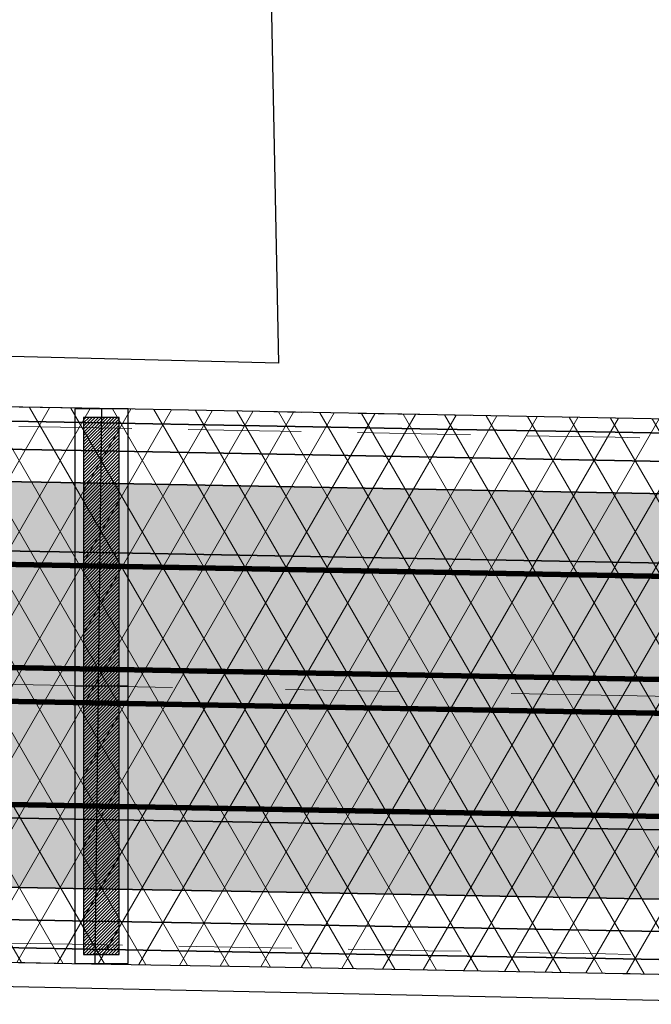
# Model space of a CAD drawing. Extents: x 100296 to 107772, y 404875 to 408930.
# Tile 25 of 97: x 101122 to 101140, y 407469 to 407496. Entities that reach past the tile are written whole.
import ezdxf

# ---------------------------------------------------------------- set-up
doc = ezdxf.new("R2010")
doc.units = 0
for name, pattern in [('CENTER2', [28.575000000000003, 19.05, -3.175, 3.175, -3.175]), ('HIDDEN2', [4.762499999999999, 3.175, -1.5875]), ('VW-3-3_STREEP', [6, 3, -3])]:
    doc.linetypes.add(name, pattern=pattern)
for name, color, linetype, lineweight in [('gr-nw-f2dl400_80', 1, 'f2dl40080', 35), ('n-co-bc-betonvorm-g', 2, 'Continuous', 35), ('n-co-bc-betonvorm-gn', 1, 'HIDDEN2', 18), ('n-we-am_as_weg_hoofdrijbaan_rechtstand-g', 1, 'CENTER2', 18), ('n-we-kw-kunstwerk-a', 253, 'Continuous', 18), ('n-we-vh-verharding_kantverharding-g', 3, 'Continuous', 35), ('n-we-vw-markering_langs_streep_33_015-g', 7, 'VW-3-3_STREEP', 35), ('n-we-vw-markering_langs_streep_doorgetrokken_015-g', 7, 'Continuous', 35)]:
    doc.layers.add(name, color=color, linetype=linetype, lineweight=lineweight)
for name, color, linetype in [('TDNA----_damwand', 254, 'Continuous'), ('TDNA----_main_road_asphalt', 251, 'Continuous'), ('TDNL----_damwand', 1, 'Continuous'), ('TDNL----_kunstwerk', 4, 'Continuous'), ('TDNL----_plangrens', 4, 'ENV-L14')]:
    doc.layers.add(name, color=color, linetype=linetype)
doc.linetypes.add('ENV-L14', pattern='A,12.5,-1.25,[144,env-shp.shx,S=0.125,R=0,X=0,Y=0.75],-1.25', length=15)
doc.linetypes.add('f2dl40080', pattern='A,2,-1,[168,RTW.shx,S=0.5,R=0,X=0,Y=0],-1', length=4)

msp = doc.modelspace()

# ---------------------------------------------------------------- hatches: boundary and pattern name
at = {"layer": 'n-we-kw-kunstwerk-a'}
h = msp.add_hatch(dxfattribs=at)
h.set_pattern_fill('ENV-A01', color=256)
h.set_pattern_definition([(59.99999999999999, (0, 0), (-0.8660254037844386, 0.5000000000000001), []), (120, (0, 0), (-0.8660254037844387, -0.4999999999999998), [])])
h.paths.add_polyline_path([(101040.5157212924, 407471.381035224), (101048.2398327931, 407471.239290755), (101053.238991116, 407471.1475516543), (101058.2381494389, 407471.0558125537), (101063.2373077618, 407470.9640734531), (101068.2364660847, 407470.8723343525), (101073.2356244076, 407470.7805952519), (101078.2347827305, 407470.6888561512), (101083.2339410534, 407470.5971170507), (101088.2330993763, 407470.50537795), (101093.2322576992, 407470.4136388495), (101098.2314160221, 407470.3218997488), (101103.230574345, 407470.2301606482), (101108.2297326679, 407470.1384215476), (101113.2288909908, 407470.046682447), (101118.2280493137, 407469.9549433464), (101123.2272076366, 407469.8632042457), (101128.2263659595, 407469.7714651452), (101133.2255242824, 407469.6797260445), (101138.2246826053, 407469.587986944), (101143.2238409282, 407469.4962478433), (101148.2229992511, 407469.4045087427), (101153.222157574, 407469.3127696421), (101156.1928551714, 407469.2582546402), (101156.4792646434, 407484.8656269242), (101153.5085670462, 407484.9201419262), (101148.5094087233, 407485.0118810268), (101143.5102504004, 407485.1036201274), (101138.5110920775, 407485.195359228), (101133.5119337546, 407485.2870983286), (101128.5127754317, 407485.3788374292), (101123.5136171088, 407485.4705765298), (101118.5144587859, 407485.5623156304), (101113.515300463, 407485.6540547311), (101108.5161421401, 407485.7457938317), (101103.5169838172, 407485.8375329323), (101098.5178254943, 407485.9292720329), (101093.5186671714, 407486.0210111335), (101088.5195088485, 407486.1127502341), (101083.5203505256, 407486.2044893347), (101078.5211922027, 407486.2962284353), (101073.5220338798, 407486.3879675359), (101068.5228755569, 407486.4797066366), (101063.523717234, 407486.5714457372), (101058.5245589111, 407486.6631848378), (101053.5254005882, 407486.7549239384), (101048.5262422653, 407486.846663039), (101043.5270839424, 407486.9384021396), (101040.8021307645, 407486.988407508)])
at = {"layer": 'TDNA----_damwand'}
h = msp.add_hatch(dxfattribs=at)
h.set_pattern_fill('ANSI31', color=256, scale=0.5)
h.set_pattern_definition([(45, (21.27938441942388, -43.89092707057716), (-0.04419417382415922, 0.04419417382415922), [])])
h.paths.add_polyline_path([(101123.5606105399, 407470.110538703), (101124.5606105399, 407470.110538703), (101124.5606105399, 407485.210538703), (101123.5606105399, 407485.210538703)])
at = {"layer": 'TDNA----_main_road_asphalt'}
msp.add_hatch(color=256, dxfattribs=at).paths.add_polyline_path([(101226.8835860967, 407479.5229617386), (101223.4224748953, 407479.586476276), (101218.4233165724, 407479.6782153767), (101213.4241582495, 407479.7699544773), (101208.4249999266, 407479.8616935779), (101203.4258416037, 407479.9534326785), (101198.4266832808, 407480.0451717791), (101193.4275249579, 407480.1369108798), (101188.428366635, 407480.2286499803), (101183.4292083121, 407480.320389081), (101178.4300499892, 407480.4121281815), (101173.4308916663, 407480.5038672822), (101168.4317333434, 407480.5956063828), (101163.4325750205, 407480.6873454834), (101158.4334166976, 407480.779084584), (101156.4049559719, 407480.8163086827), (101156.4407342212, 407482.7659804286), (101153.4700366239, 407482.8204954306), (101148.470878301, 407482.9122345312), (101143.4717199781, 407483.0039736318), (101138.4725616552, 407483.0957127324), (101133.4734033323, 407483.187451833), (101128.4742450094, 407483.2791909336), (101123.4750866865, 407483.3709300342), (101118.4759283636, 407483.4626691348), (101113.4767700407, 407483.5544082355), (101108.4776117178, 407483.6461473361), (101103.4784533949, 407483.7378864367), (101098.479295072, 407483.8296255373), (101093.4801367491, 407483.9213646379), (101088.4809784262, 407484.0131037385), (101083.4818201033, 407484.1048428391), (101078.4826617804, 407484.1965819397), (101073.4835034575, 407484.2883210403), (101068.4843451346, 407484.380060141), (101063.4851868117, 407484.4717992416), (101058.4860284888, 407484.5635383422), (101053.4868701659, 407484.6552774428), (101048.487711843, 407484.7470165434), (101043.4885535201, 407484.838755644), (101040.7636003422, 407484.8887610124), (101040.727822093, 407482.9390892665), (101038.453616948, 407482.9808229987), (101033.4544586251, 407483.0725620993), (101028.4553003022, 407483.1643011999), (101023.4561419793, 407483.2560403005), (101018.4569836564, 407483.3477794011), (101013.4578253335, 407483.4395185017), (101008.4586670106, 407483.5312576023), (101003.4595086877, 407483.622996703), (100998.4603503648, 407483.7147358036), (100993.4611920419, 407483.8064749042), (100988.462033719, 407483.8982140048), (100983.4628753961, 407483.9899531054), (100978.4637170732, 407484.081692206), (100973.4645587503, 407484.1734313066), (100968.4654004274, 407484.2651704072), (100963.4662421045, 407484.3569095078), (100958.4670837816, 407484.4486486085), (100953.4679254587, 407484.5403877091), (100948.4687671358, 407484.6321268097), (100943.4696088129, 407484.7238659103), (100938.47045049, 407484.8156050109), (100933.4712921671, 407484.9073441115), (100928.4721338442, 407484.9990832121), (100923.4729755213, 407485.0908223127), (100918.4738171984, 407485.1825614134), (100913.4746588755, 407485.274300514), (100908.4755005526, 407485.3660396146), (100903.4763422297, 407485.4577787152), (100898.4771839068, 407485.5495178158), (100893.4780255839, 407485.6412569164), (100888.478867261, 407485.732996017), (100883.4797089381, 407485.8247351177), (100878.4805506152, 407485.9164742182), (100873.4813922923, 407486.0082133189), (100868.4822339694, 407486.0999524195), (100863.4830756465, 407486.1916915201), (100858.4839173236, 407486.2834306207), (100853.4847590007, 407486.3751697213), (100848.4856006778, 407486.4669088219), (100843.4864423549, 407486.5586479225), (100838.487284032, 407486.6503870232), (100833.4881257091, 407486.7421261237), (100828.4889673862, 407486.8338652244), (100825.9268903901, 407486.8808816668), (100825.7481836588, 407479.3828983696), (100828.3513587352, 407479.3351277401), (100833.3505170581, 407479.2433886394), (100838.349675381, 407479.1516495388), (100843.3488337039, 407479.0599104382), (100848.3479920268, 407478.9681713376), (100853.3471503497, 407478.876432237), (100858.3463086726, 407478.7846931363), (100863.3454669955, 407478.6929540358), (100868.3446253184, 407478.6012149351), (100873.3437836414, 407478.5094758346), (100878.3429419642, 407478.4177367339), (100883.3421002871, 407478.3259976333), (100888.34125861, 407478.2342585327), (100893.3404169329, 407478.1425194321), (100898.3395752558, 407478.0507803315), (100903.3387335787, 407477.9590412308), (100908.3378919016, 407477.8673021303), (100913.3370502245, 407477.7755630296), (100918.3362085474, 407477.6838239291), (100923.3353668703, 407477.5920848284), (100928.3345251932, 407477.5003457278), (100933.3336835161, 407477.4086066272), (100938.332841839, 407477.3168675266), (100943.3320001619, 407477.225128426), (100948.3311584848, 407477.1333893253), (100953.3303168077, 407477.0416502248), (100958.3294751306, 407476.9499111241), (100963.3286334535, 407476.8581720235), (100968.3277917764, 407476.7664329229), (100973.3269500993, 407476.6746938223), (100978.3261084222, 407476.5829547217), (100983.3252667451, 407476.4912156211), (100988.324425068, 407476.3994765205), (100993.3235833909, 407476.3077374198), (100998.3227417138, 407476.2159983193), (101003.3219000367, 407476.1242592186), (101008.3210583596, 407476.032520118), (101013.3202166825, 407475.9407810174), (101018.3193750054, 407475.8490419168), (101023.3185333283, 407475.7573028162), (101028.3176916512, 407475.6655637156), (101033.3168499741, 407475.573824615), (101038.316008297, 407475.4820855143), (101040.590213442, 407475.4403517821), (101040.5544351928, 407473.4906800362), (101043.2793883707, 407473.4406746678), (101048.2785466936, 407473.3489355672), (101053.2777050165, 407473.2571964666), (101058.2768633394, 407473.165457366), (101063.2760216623, 407473.0737182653), (101068.2751799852, 407472.9819791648), (101073.2743383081, 407472.8902400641), (101078.273496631, 407472.7985009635), (101083.2726549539, 407472.7067618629), (101088.2718132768, 407472.6150227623), (101093.2709715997, 407472.5232836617), (101098.2701299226, 407472.4315445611), (101103.2692882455, 407472.3398054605), (101108.2684465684, 407472.2480663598), (101113.2676048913, 407472.1563272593), (101118.2667632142, 407472.0645881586), (101123.2659215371, 407471.972849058), (101128.26507986, 407471.8811099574), (101133.2642381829, 407471.7893708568), (101138.2633965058, 407471.6976317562), (101143.2625548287, 407471.6058926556), (101148.2617131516, 407471.514153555), (101153.2608714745, 407471.4224144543), (101156.2315690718, 407471.3678994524), (101156.267347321, 407473.3175711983), (101158.2958080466, 407473.2803470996), (101163.2949663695, 407473.1886079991), (101168.2941246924, 407473.0968688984), (101173.2932830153, 407473.0051297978), (101178.2924413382, 407472.9133906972), (101183.2915996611, 407472.8216515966), (101188.290757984, 407472.729912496), (101193.2899163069, 407472.6381733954), (101198.2890746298, 407472.5464342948), (101203.2882329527, 407472.4546951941), (101208.2873912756, 407472.3629560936), (101213.2865495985, 407472.2712169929), (101218.2857079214, 407472.1794778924), (101223.2848662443, 407472.0877387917), (101226.1148840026, 407472.0358053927)])

# ---------------------------------------------------------------- linework, layer by layer
at = {"layer": 'gr-nw-f2dl400_80', "ltscale": 0.5, "flags": 128}
for points in [[(101030.7819802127, 407485.9820860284), (101043.5052500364, 407485.7486024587), (101048.5044083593, 407485.6568633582), (101053.5035666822, 407485.5651242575), (101058.5027250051, 407485.4733851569), (101063.501883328, 407485.3816460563), (101068.5010416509, 407485.2899069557), (101073.5001999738, 407485.1981678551), (101078.4993582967, 407485.1064287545), (101083.4985166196, 407485.0146896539), (101088.4976749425, 407484.9229505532), (101093.4968332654, 407484.8312114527), (101098.4959915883, 407484.739472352), (101103.4951499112, 407484.6477332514), (101108.4943082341, 407484.5559941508), (101113.493466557, 407484.4642550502), (101118.4926248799, 407484.3725159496), (101123.4917832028, 407484.280776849), (101128.4909415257, 407484.1890377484), (101133.4900998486, 407484.0972986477), (101138.4892581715, 407484.0055595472), (101143.4884164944, 407483.9138204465), (101148.4875748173, 407483.8220813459), (101153.4867331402, 407483.7303422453), (101166.4557473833, 407483.4923490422)], [(101030.5394220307, 407472.7643114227), (101043.2626918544, 407472.530827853), (101048.2618501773, 407472.4390887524), (101053.2610085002, 407472.3473496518), (101058.2601668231, 407472.2556105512), (101063.259325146, 407472.1638714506), (101068.2584834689, 407472.07213235), (101073.2576417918, 407471.9803932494), (101078.2568001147, 407471.8886541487), (101083.2559584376, 407471.7969150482), (101088.2551167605, 407471.7051759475), (101093.2542750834, 407471.6134368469), (101098.2534334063, 407471.5216977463), (101103.2525917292, 407471.4299586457), (101108.2517500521, 407471.3382195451), (101113.250908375, 407471.2464804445), (101118.2500666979, 407471.1547413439), (101123.2492250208, 407471.0630022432), (101128.2483833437, 407470.9712631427), (101133.2475416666, 407470.879524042), (101138.2466999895, 407470.7877849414), (101143.2458583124, 407470.6960458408), (101148.2450166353, 407470.6043067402), (101153.2441749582, 407470.5125676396), (101166.2131892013, 407470.2745744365)]]:
    msp.add_lwpolyline(points, dxfattribs=at)
at = {"layer": 'n-co-bc-betonvorm-g', "flags": 128}
for points in [[(101083.5130113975, 407485.8045566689), (101088.5121697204, 407485.7128175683), (101093.5113280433, 407485.6210784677), (101098.5104863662, 407485.5293393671), (101103.5096446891, 407485.4376002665), (101108.508803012, 407485.3458611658), (101113.5079613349, 407485.2541220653), (101118.5071196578, 407485.1623829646), (101123.5062779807, 407485.070643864), (101128.5054363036, 407484.9789047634), (101133.5045946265, 407484.8871656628), (101138.5037529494, 407484.7954265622), (101143.5029112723, 407484.7036874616), (101148.5020695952, 407484.611948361), (101153.5012279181, 407484.5202092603), (101156.4719255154, 407484.4656942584)], [(101083.2414636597, 407471.0070480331), (101088.2406219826, 407470.9153089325), (101093.2397803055, 407470.8235698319), (101098.2389386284, 407470.7318307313), (101103.2380969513, 407470.6400916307), (101108.2372552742, 407470.5483525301), (101113.2364135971, 407470.4566134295), (101118.23557192, 407470.3648743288), (101123.2347302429, 407470.2731352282), (101128.2338885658, 407470.1813961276), (101133.2330468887, 407470.089657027), (101138.2322052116, 407469.9979179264), (101143.2313635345, 407469.9061788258), (101148.2305218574, 407469.8144397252), (101153.2296801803, 407469.7227006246), (101156.2003777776, 407469.6681856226)]]:
    msp.add_lwpolyline(points, dxfattribs=at)
at = {"layer": 'n-co-bc-betonvorm-gn', "flags": 128}
for points in [[(101040.8021307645, 407486.988407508), (101043.5270839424, 407486.9384021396), (101048.5262422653, 407486.846663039), (101053.5254005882, 407486.7549239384), (101058.5245589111, 407486.6631848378), (101063.523717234, 407486.5714457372), (101068.5228755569, 407486.4797066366), (101073.5220338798, 407486.3879675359), (101078.5211922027, 407486.2962284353), (101083.5203505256, 407486.2044893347), (101088.5195088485, 407486.1127502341), (101093.5186671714, 407486.0210111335), (101098.5178254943, 407485.9292720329), (101103.5169838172, 407485.8375329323), (101108.5161421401, 407485.7457938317), (101113.515300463, 407485.6540547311), (101118.5144587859, 407485.5623156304), (101123.5136171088, 407485.4705765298), (101128.5127754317, 407485.3788374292), (101133.5119337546, 407485.2870983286), (101138.5110920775, 407485.195359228), (101143.5102504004, 407485.1036201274), (101148.5094087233, 407485.0118810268), (101153.5085670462, 407484.9201419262), (101156.4792646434, 407484.8656269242)], [(101040.7922229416, 407486.4484984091), (101043.5171761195, 407486.3984930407), (101048.5163344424, 407486.3067539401), (101053.5154927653, 407486.2150148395), (101058.5146510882, 407486.1232757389), (101063.5138094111, 407486.0315366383), (101068.512967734, 407485.9397975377), (101073.5121260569, 407485.8480584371), (101078.5112843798, 407485.7563193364), (101083.5104427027, 407485.6645802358), (101088.5096010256, 407485.5728411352), (101093.5087593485, 407485.4811020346), (101098.5079176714, 407485.389362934), (101103.5070759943, 407485.2976238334), (101108.5062343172, 407485.2058847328), (101113.5053926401, 407485.1141456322), (101118.504550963, 407485.0224065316), (101123.5037092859, 407484.9306674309), (101128.5028676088, 407484.8389283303), (101133.5020259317, 407484.7471892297), (101138.5011842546, 407484.6554501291), (101143.5003425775, 407484.5637110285), (101148.4995009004, 407484.4719719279), (101153.4986592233, 407484.3802328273), (101156.4693568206, 407484.3257178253)], [(101040.5256291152, 407471.9209443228), (101043.2505822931, 407471.8709389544), (101048.249740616, 407471.7791998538), (101053.2488989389, 407471.6874607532), (101058.2480572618, 407471.5957216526), (101063.2472155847, 407471.503982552), (101068.2463739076, 407471.4122434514), (101073.2455322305, 407471.3205043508), (101078.2446905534, 407471.2287652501), (101083.2438488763, 407471.1370261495), (101088.2430071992, 407471.0452870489), (101093.2421655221, 407470.9535479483), (101098.241323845, 407470.8618088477), (101103.2404821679, 407470.7700697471), (101108.2396404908, 407470.6783306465), (101113.2387988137, 407470.5865915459), (101118.2379571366, 407470.4948524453), (101123.2371154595, 407470.4031133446), (101128.2362737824, 407470.311374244), (101133.2354321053, 407470.2196351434), (101138.2345904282, 407470.1278960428), (101143.2337487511, 407470.0361569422), (101148.232907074, 407469.9444178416), (101153.2320653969, 407469.852678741), (101156.2027629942, 407469.798163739)], [(101040.5157212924, 407471.381035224), (101043.2406744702, 407471.3310298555), (101048.2398327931, 407471.239290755), (101053.238991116, 407471.1475516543), (101058.2381494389, 407471.0558125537), (101063.2373077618, 407470.9640734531), (101068.2364660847, 407470.8723343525), (101073.2356244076, 407470.7805952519), (101078.2347827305, 407470.6888561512), (101083.2339410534, 407470.5971170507), (101088.2330993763, 407470.50537795), (101093.2322576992, 407470.4136388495), (101098.2314160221, 407470.3218997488), (101103.230574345, 407470.2301606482), (101108.2297326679, 407470.1384215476), (101113.2288909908, 407470.046682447), (101118.2280493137, 407469.9549433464), (101123.2272076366, 407469.8632042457), (101128.2263659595, 407469.7714651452), (101133.2255242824, 407469.6797260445), (101138.2246826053, 407469.587986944), (101143.2238409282, 407469.4962478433), (101148.2229992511, 407469.4045087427), (101153.222157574, 407469.3127696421), (101156.1928551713, 407469.2582546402)]]:
    msp.add_lwpolyline(points, dxfattribs=at)
at = {"layer": 'n-we-am_as_weg_hoofdrijbaan_rechtstand-g', "flags": 128}
msp.add_lwpolyline([(100478.4676533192, 407489.5064432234), (101495.1623347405, 407470.8491714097)], dxfattribs=at)
at = {"layer": 'n-we-vh-verharding_kantverharding-g', "flags": 128}
for points in [[(101083.4818201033, 407484.1048428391), (101088.4809784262, 407484.0131037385), (101093.4801367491, 407483.9213646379), (101098.479295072, 407483.8296255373), (101103.4784533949, 407483.7378864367), (101108.4776117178, 407483.6461473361), (101113.4767700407, 407483.5544082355), (101118.4759283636, 407483.4626691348), (101123.4750866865, 407483.3709300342), (101128.4742450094, 407483.2791909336), (101133.4734033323, 407483.187451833), (101138.4725616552, 407483.0957127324), (101143.4717199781, 407483.0039736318), (101148.470878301, 407482.9122345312), (101153.4700366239, 407482.8204954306), (101156.4407342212, 407482.7659804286)], [(101083.4460418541, 407482.1551710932), (101088.445200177, 407482.0634319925), (101093.4443584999, 407481.971692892), (101098.4435168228, 407481.8799537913), (101103.4426751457, 407481.7882146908), (101108.4418334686, 407481.6964755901), (101113.4409917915, 407481.6047364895), (101118.4401501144, 407481.5129973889), (101123.4393084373, 407481.4212582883), (101128.4384667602, 407481.3295191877), (101133.4376250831, 407481.237780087), (101138.436783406, 407481.1460409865), (101143.4359417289, 407481.0543018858), (101148.4351000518, 407480.9625627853), (101153.4342583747, 407480.8708236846), (101156.4049559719, 407480.8163086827), (101158.4334166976, 407480.779084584)], [(101083.3084332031, 407474.6564336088), (101088.307591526, 407474.5646945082), (101093.3067498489, 407474.4729554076), (101098.3059081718, 407474.381216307), (101103.3050664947, 407474.2894772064), (101108.3042248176, 407474.1977381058), (101113.3033831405, 407474.1059990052), (101118.3025414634, 407474.0142599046), (101123.3016997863, 407473.9225208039), (101128.3008581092, 407473.8307817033), (101133.3000164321, 407473.7390426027), (101138.299174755, 407473.6473035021), (101143.2983330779, 407473.5555644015), (101148.2974914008, 407473.4638253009), (101153.2966497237, 407473.3720862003), (101156.267347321, 407473.3175711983), (101158.2958080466, 407473.2803470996)], [(101083.2726549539, 407472.7067618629), (101088.2718132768, 407472.6150227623), (101093.2709715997, 407472.5232836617), (101098.2701299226, 407472.4315445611), (101103.2692882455, 407472.3398054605), (101108.2684465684, 407472.2480663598), (101113.2676048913, 407472.1563272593), (101118.2667632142, 407472.0645881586), (101123.2659215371, 407471.972849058), (101128.26507986, 407471.8811099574), (101133.2642381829, 407471.7893708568), (101138.2633965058, 407471.6976317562), (101143.2625548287, 407471.6058926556), (101148.2617131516, 407471.514153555), (101153.2608714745, 407471.4224144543), (101156.2315690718, 407471.3678994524)]]:
    msp.add_lwpolyline(points, dxfattribs=at)
at = {"layer": 'n-we-vw-markering_langs_streep_33_015-g', "flags": 128}
msp.add_lwpolyline([(100738.6928291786, 407489.9316212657, 0.15, 0.15, 0), (100749.9841746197, 407488.931759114, 0.15, 0.15, 0), (100769.304407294, 407487.7613711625, 0.15, 0.15, 0.01041102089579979), (100779.7221027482, 407487.3530014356, 0.15, 0.15, 0), (100783.4896620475, 407487.2845802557, 0.15, 0.15, 0), (100788.4888203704, 407487.192841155, 0.15, 0.15, 0), (100793.4879786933, 407487.1011020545, 0.15, 0.15, 0), (100798.4871370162, 407487.0093629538, 0.15, 0.15, 0), (100803.4862953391, 407486.9176238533, 0.15, 0.15, 0), (100808.485453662, 407486.8258847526, 0.15, 0.15, 0), (100813.4846119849, 407486.734145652, 0.15, 0.15, 0), (100818.4837703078, 407486.6424065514, 0.15, 0.15, 0), (100823.4829286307, 407486.5506674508, 0.15, 0.15, 0), (100828.4820869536, 407486.4589283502, 0.15, 0.15, 0), (100833.4812452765, 407486.3671892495, 0.15, 0.15, 0), (100838.4804035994, 407486.275450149, 0.15, 0.15, 0), (100843.4795619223, 407486.1837110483, 0.15, 0.15, 0), (100848.4787202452, 407486.0919719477, 0.15, 0.15, 0), (100853.4778785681, 407486.0002328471, 0.15, 0.15, 0), (100858.477036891, 407485.9084937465, 0.15, 0.15, 0), (100863.4761952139, 407485.8167546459, 0.15, 0.15, 0), (100868.4753535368, 407485.7250155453, 0.15, 0.15, 0), (100873.4745118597, 407485.6332764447, 0.15, 0.15, 0), (100878.4736701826, 407485.541537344, 0.15, 0.15, 0), (100883.4728285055, 407485.4497982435, 0.15, 0.15, 0), (100888.4719868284, 407485.3580591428, 0.15, 0.15, 0), (100893.4711451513, 407485.2663200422, 0.15, 0.15, 0), (100898.4703034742, 407485.1745809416, 0.15, 0.15, 0), (100903.4694617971, 407485.082841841, 0.15, 0.15, 0), (100908.46862012, 407484.9911027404, 0.15, 0.15, 0), (100913.4677784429, 407484.8993636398, 0.15, 0.15, 0), (100918.4669367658, 407484.8076245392, 0.15, 0.15, 0), (100923.4660950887, 407484.7158854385, 0.15, 0.15, 0), (100928.4652534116, 407484.6241463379, 0.15, 0.15, 0), (100933.4644117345, 407484.5324072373, 0.15, 0.15, 0), (100938.4635700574, 407484.4406681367, 0.15, 0.15, 0), (100943.4627283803, 407484.3489290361, 0.15, 0.15, 0), (100948.4618867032, 407484.2571899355, 0.15, 0.15, 0), (100953.4610450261, 407484.1654508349, 0.15, 0.15, 0), (100958.460203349, 407484.0737117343, 0.15, 0.15, 0), (100963.4593616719, 407483.9819726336, 0.15, 0.15, 0), (100968.4585199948, 407483.890233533, 0.15, 0.15, 0), (100973.4576783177, 407483.7984944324, 0.15, 0.15, 0), (100978.4568366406, 407483.7067553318, 0.15, 0.15, 0), (100983.4559949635, 407483.6150162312, 0.15, 0.15, 0), (100988.4551532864, 407483.5232771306, 0.15, 0.15, 0), (100993.4543116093, 407483.43153803, 0.15, 0.15, 0), (100998.4534699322, 407483.3397989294, 0.15, 0.15, 0), (101003.4526282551, 407483.2480598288, 0.15, 0.15, 0), (101008.451786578, 407483.1563207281, 0.15, 0.15, 0), (101013.4509449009, 407483.0645816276, 0.15, 0.15, 0), (101018.4501032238, 407482.9728425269, 0.15, 0.15, 0), (101023.4492615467, 407482.8811034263, 0.15, 0.15, 0), (101028.4484198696, 407482.7893643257, 0.15, 0.15, 0), (101033.4475781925, 407482.6976252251, 0.15, 0.15, 0), (101038.4467365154, 407482.6058861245, 0.15, 0.15, 0), (101040.7209416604, 407482.5641523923, 0.15, 0.15, 0), (101043.4458948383, 407482.5141470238, 0.15, 0.15, 0), (101048.4450531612, 407482.4224079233, 0.15, 0.15, 0), (101053.4442114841, 407482.3306688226, 0.15, 0.15, 0), (101058.443369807, 407482.2389297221, 0.15, 0.15, 0), (101063.4425281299, 407482.1471906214, 0.15, 0.15, 0), (101068.4416864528, 407482.0554515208, 0.15, 0.15, 0), (101073.4408447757, 407481.9637124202, 0.15, 0.15, 0), (101078.4400030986, 407481.8719733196, 0.15, 0.15, 0), (101083.4391614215, 407481.780234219, 0.15, 0.15, 0), (101088.4383197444, 407481.6884951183, 0.15, 0.15, 0), (101093.4374780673, 407481.5967560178, 0.15, 0.15, 0), (101098.4366363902, 407481.5050169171, 0.15, 0.15, 0), (101103.4357947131, 407481.4132778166, 0.15, 0.15, 0), (101108.434953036, 407481.3215387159, 0.15, 0.15, 0), (101113.4341113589, 407481.2297996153, 0.15, 0.15, 0), (101118.4332696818, 407481.1380605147, 0.15, 0.15, 0), (101123.4324280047, 407481.0463214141, 0.15, 0.15, 0), (101128.4315863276, 407480.9545823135, 0.15, 0.15, 0), (101133.4307446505, 407480.8628432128, 0.15, 0.15, 0), (101138.4299029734, 407480.7711041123, 0.15, 0.15, 0), (101143.4290612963, 407480.6793650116, 0.15, 0.15, 0), (101148.4282196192, 407480.5876259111, 0.15, 0.15, 0), (101153.4273779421, 407480.4958868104, 0.15, 0.15, 0), (101156.3980755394, 407480.4413718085, 0.15, 0.15, 0), (101158.426536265, 407480.4041477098, 0.15, 0.15, 0), (101163.4256945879, 407480.3124086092, 0.15, 0.15, 0), (101168.4248529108, 407480.2206695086, 0.15, 0.15, 0), (101173.4240112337, 407480.128930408, 0.15, 0.15, 0), (101178.4231695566, 407480.0371913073, 0.15, 0.15, 0), (101183.4223278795, 407479.9454522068, 0.15, 0.15, 0), (101188.4214862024, 407479.8537131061, 0.15, 0.15, 0), (101193.4206445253, 407479.7619740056, 0.15, 0.15, 0), (101198.4198028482, 407479.6702349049, 0.15, 0.15, 0), (101203.4189611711, 407479.5784958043, 0.15, 0.15, 0), (101208.418119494, 407479.4867567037, 0.15, 0.15, 0), (101213.4172778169, 407479.3950176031, 0.15, 0.15, 0), (101218.4164361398, 407479.3032785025, 0.15, 0.15, 0), (101223.4155944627, 407479.2115394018, 0.15, 0.15, 0), (101228.4147527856, 407479.1198003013, 0.15, 0.15, 0), (101233.4139111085, 407479.0280612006, 0.15, 0.15, 0), (101238.4130694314, 407478.9363221, 0.15, 0.15, 0), (101243.4122277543, 407478.8445829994, 0.15, 0.15, 0), (101248.4113860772, 407478.7528438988, 0.15, 0.15, 0), (101253.4105444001, 407478.6611047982, 0.15, 0.15, 0), (101258.409702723, 407478.5693656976, 0.15, 0.15, 0), (101263.4088610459, 407478.477626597, 0.15, 0.15, 0), (101268.4080193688, 407478.3858874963, 0.15, 0.15, 0), (101273.4071776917, 407478.2941483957, 0.15, 0.15, 0), (101278.4063360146, 407478.2024092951, 0.15, 0.15, 0), (101283.4054943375, 407478.1106701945, 0.15, 0.15, 0), (101288.4046526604, 407478.0189310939, 0.15, 0.15, 0), (101293.4038109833, 407477.9271919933, 0.15, 0.15, 0), (101298.4029693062, 407477.8354528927, 0.15, 0.15, 0), (101303.4021276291, 407477.7437137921, 0.15, 0.15, 0), (101308.401285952, 407477.6519746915, 0.15, 0.15, 0), (101313.4004442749, 407477.5602355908, 0.15, 0.15, 0), (101318.3996025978, 407477.4684964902, 0.15, 0.15, 0), (101323.3987609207, 407477.3767573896, 0.15, 0.15, 0), (101328.3979192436, 407477.285018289, 0.15, 0.15, 0), (101333.3970775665, 407477.1932791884, 0.15, 0.15, 0), (101338.3962358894, 407477.1015400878, 0.15, 0.15, 0), (101343.3953942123, 407477.0098009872, 0.15, 0.15, 0), (101348.3945525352, 407476.9180618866, 0.15, 0.15, 0), (101353.3937108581, 407476.8263227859, 0.15, 0.15, 0), (101363.3920275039, 407476.6428445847, 0.15, 0.15, 0), (101373.3903441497, 407476.4593663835, 0.15, 0.15, 0), (101383.3886607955, 407476.2758881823, 0.15, 0.15, 0), (101393.3869774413, 407476.0924099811, 0.15, 0.15, 0), (101403.3852940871, 407475.9089317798, 0.15, 0.15, 0), (101404.287216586, 407475.8923806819, 0.15, 0.15, 0), (101413.3836107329, 407475.7254535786, 0.15, 0.15, 0), (101423.3819273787, 407475.5419753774, 0.15, 0.15, 0), (101433.3802440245, 407475.3584971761, 0.15, 0.15, 0), (101443.3785606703, 407475.1750189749, 0.15, 0.15, 0), (101453.3768773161, 407474.9915407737, 0.15, 0.15, 0), (101463.3751939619, 407474.8080625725, 0.15, 0.15, 0), (101473.3735106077, 407474.6245843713, 0.15, 0.15, 0), (101483.3718272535, 407474.4411061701, 0.15, 0.15, 0), (101488.3709855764, 407474.3493670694, 0.15, 0.15, 0), (101493.3701438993, 407474.2576279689, 0.15, 0.15, 0), (101498.3698765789, 407474.1656987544, 0.15, 0.15, 0), (101503.3722758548, 407474.0709601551, 0.15, 0.15, 0), (101508.3774550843, 407473.9691123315, 0.15, 0.15, 0), (101513.3853077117, 407473.8558151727, 0.15, 0.15, 0), (101518.3956974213, 407473.7267217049, 0.15, 0.15, 0), (101523.4084468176, 407473.5774785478, 0.15, 0.15, 0), (101528.4233260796, 407473.4037265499, 0.15, 0.15, 0), (101533.4400415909, 407473.20110165, 0.15, 0.15, 0), (101538.4582245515, 407472.9652360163, 0.15, 0.15, 0), (101543.4774195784, 407472.6917595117, 0.15, 0.15, 0), (101548.4970733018, 407472.3763015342, 0.15, 0.15, 0), (101553.5165160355, 407472.0144940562, 0.15, 0.15, 0), (101558.5333970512, 407471.6029934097, 0.15, 0.15, 0), (101563.5459122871, 407471.1413453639, 0.15, 0.15, 0), (101568.5535604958, 407470.6295960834, 0.15, 0.15, 0), (101573.5558409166, 407470.0677967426, 0.15, 0.15, 0), (101578.5522533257, 407469.4560035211, 0.15, 0.15, 0), (101583.542298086, 407468.7942775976, 0.15, 0.15, 0), (101588.5254761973, 407468.0826851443, 0.15, 0.15, 0), (101593.5012893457, 407467.3212973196, 0.15, 0.15, 0), (101598.4692399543, 407466.5101902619, 0.15, 0.15, 0), (101603.4288312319, 407465.6494450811, 0.15, 0.15, 0), (101608.3795672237, 407464.739147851, 0.15, 0.15, 0), (101613.3209528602, 407463.7793896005, 0.15, 0.15, 0), (101618.252494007, 407462.7702663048, 0.15, 0.15, 0), (101631.5834716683, 407459.8006094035, 0, 0, 0)], format="xyseb", dxfattribs=at)
at = {"layer": 'n-we-vw-markering_langs_streep_33_015-g', "const_width": 0.15, "flags": 128}
msp.add_lwpolyline([(100738.8892029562, 407478.9772991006), (100746.989067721, 407479.8137495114, -0.01757958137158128), (100754.0330433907, 407480.2258703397), (100769.1727181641, 407480.578456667, -0.01034765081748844), (100779.5982715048, 407480.6048543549), (100783.3658142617, 407480.5357165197), (100788.3649725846, 407480.4439774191), (100793.3641309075, 407480.3522383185), (100798.3632892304, 407480.2604992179), (100803.3624475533, 407480.1687601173), (100808.3616058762, 407480.0770210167), (100813.3607641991, 407479.985281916), (100818.359922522, 407479.8935428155), (100823.3590808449, 407479.8018037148), (100828.3582391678, 407479.7100646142), (100833.3573974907, 407479.6183255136), (100838.3565558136, 407479.526586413), (100843.3557141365, 407479.4348473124), (100848.3548724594, 407479.3431082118), (100853.3540307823, 407479.2513691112), (100858.3531891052, 407479.1596300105), (100863.3523474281, 407479.06789091), (100868.351505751, 407478.9761518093), (100873.3506640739, 407478.8844127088), (100878.3498223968, 407478.7926736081), (100883.3489807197, 407478.7009345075), (100888.3481390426, 407478.6091954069), (100893.3472973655, 407478.5174563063), (100898.3464556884, 407478.4257172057), (100903.3456140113, 407478.333978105), (100908.3447723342, 407478.2422390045), (100913.3439306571, 407478.1504999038), (100918.34308898, 407478.0587608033), (100923.3422473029, 407477.9670217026), (100928.3414056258, 407477.875282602), (100933.3405639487, 407477.7835435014), (100938.3397222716, 407477.6918044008), (100943.3388805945, 407477.6000653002), (100948.3380389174, 407477.5083261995), (100953.3371972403, 407477.416587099), (100958.3363555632, 407477.3248479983), (100963.3355138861, 407477.2331088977), (100968.334672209, 407477.1413697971), (100973.3338305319, 407477.0496306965), (100978.3329888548, 407476.9578915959), (100983.3321471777, 407476.8661524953), (100988.3313055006, 407476.7744133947), (100993.3304638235, 407476.682674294), (100998.3296221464, 407476.5909351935), (101003.3287804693, 407476.4991960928), (101008.3279387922, 407476.4074569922), (101013.3270971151, 407476.3157178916), (101018.326255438, 407476.223978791), (101023.3254137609, 407476.1322396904), (101028.3245720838, 407476.0405005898), (101033.3237304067, 407475.9487614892), (101038.3228887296, 407475.8570223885), (101040.5970938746, 407475.8152886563), (101043.3220470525, 407475.7652832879), (101048.3212053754, 407475.6735441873), (101053.3203636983, 407475.5818050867), (101058.3195220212, 407475.4900659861), (101063.3186803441, 407475.3983268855), (101068.317838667, 407475.3065877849), (101073.3169969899, 407475.2148486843), (101078.3161553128, 407475.1231095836), (101083.3153136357, 407475.031370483), (101088.3144719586, 407474.9396313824), (101093.3136302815, 407474.8478922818), (101098.3127886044, 407474.7561531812), (101103.3119469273, 407474.6644140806), (101108.3111052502, 407474.57267498), (101113.3102635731, 407474.4809358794), (101118.309421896, 407474.3891967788), (101123.3085802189, 407474.2974576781), (101128.3077385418, 407474.2057185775), (101133.3068968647, 407474.1139794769), (101138.3060551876, 407474.0222403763), (101143.3052135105, 407473.9305012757), (101148.3043718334, 407473.8387621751), (101153.3035301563, 407473.7470230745), (101156.2742277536, 407473.6925080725), (101158.3026884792, 407473.6552839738), (101163.3018468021, 407473.5635448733), (101168.301005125, 407473.4718057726), (101173.3001634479, 407473.380066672), (101178.2993217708, 407473.2883275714), (101183.2984800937, 407473.1965884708), (101188.2976384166, 407473.1048493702), (101193.2967967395, 407473.0131102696), (101198.2959550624, 407472.921371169), (101203.2951133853, 407472.8296320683), (101208.2942717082, 407472.7378929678), (101213.2934300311, 407472.6461538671), (101218.292588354, 407472.5544147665), (101223.2917466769, 407472.4626756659), (101228.2909049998, 407472.3709365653), (101233.2900633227, 407472.2791974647), (101238.2892216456, 407472.1874583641), (101243.2883799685, 407472.0957192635), (101248.2875382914, 407472.0039801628), (101253.2866966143, 407471.9122410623), (101258.2858549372, 407471.8205019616), (101263.2850132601, 407471.7287628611), (101268.284171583, 407471.6370237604), (101273.2833299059, 407471.5452846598), (101278.2824882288, 407471.4535455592), (101283.2816465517, 407471.3618064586), (101288.2808048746, 407471.270067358), (101293.2799631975, 407471.1783282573), (101298.2791215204, 407471.0865891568), (101303.2782798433, 407470.9948500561), (101308.2774381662, 407470.9031109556), (101313.2765964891, 407470.8113718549), (101318.275754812, 407470.7196327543), (101323.2749131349, 407470.6278936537), (101328.2740714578, 407470.5361545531), (101333.2732297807, 407470.4444154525), (101338.2723881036, 407470.3526763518), (101343.2715464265, 407470.2609372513), (101348.2707047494, 407470.1691981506), (101353.2698630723, 407470.07745905), (101363.2681797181, 407469.8939808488), (101373.2664963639, 407469.7105026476), (101383.2648130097, 407469.5270244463), (101393.2631296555, 407469.3435462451), (101403.2614463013, 407469.1600680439), (101404.1633688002, 407469.143516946), (101413.2597629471, 407468.9765898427), (101423.2580795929, 407468.7931116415), (101433.2563962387, 407468.6096334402), (101443.2547128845, 407468.426155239), (101453.2530295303, 407468.2426770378), (101463.2513461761, 407468.0591988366), (101473.2496628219, 407467.8757206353), (101483.2479794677, 407467.6922424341), (101488.2471377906, 407467.6005033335), (101493.2462961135, 407467.5087642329), (101498.2448734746, 407467.4168563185), (101503.2406809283, 407467.3222430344), (101508.2334306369, 407467.220649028), (101513.2230167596, 407467.1077664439), (101518.2093042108, 407466.9792957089), (101523.1921175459, 407466.8309459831), (101528.1712298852, 407466.6584357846), (101533.1463518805, 407466.4574938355), (101538.117120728, 407466.2238601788), (101543.0830892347, 407465.9532876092), (101548.0437149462, 407465.6415434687), (101552.9983563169, 407465.2844115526), (101557.9479635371, 407464.8784289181), (101562.8932635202, 407464.4229713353), (101567.8337617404, 407463.9180843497), (101572.7689641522, 407463.3638184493), (101577.6983772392, 407462.7602290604), (101582.6215080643, 407462.1073765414), (101587.5378643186, 407461.405326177), (101592.4469543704, 407460.6541481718), (101597.348287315, 407459.8539176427), (101602.241373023, 407459.0047146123), (101607.12572219, 407458.1066240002), (101612.0008463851, 407457.1597356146), (101616.8662581, 407456.1641441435), (101629.5854227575, 407453.3261764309)], format="xyb", dxfattribs=at)
at = {"layer": 'n-we-vw-markering_langs_streep_doorgetrokken_015-g', "const_width": 0.15, "flags": 128}
for points in [[(101083.3859527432, 407478.8807223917), (101088.3851110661, 407478.7889832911), (101093.384269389, 407478.6972441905), (101098.3834277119, 407478.6055050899), (101103.3825860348, 407478.5137659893), (101108.3817443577, 407478.4220268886), (101113.3809026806, 407478.3302877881), (101118.3800610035, 407478.2385486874), (101123.3792193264, 407478.1468095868), (101128.3783776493, 407478.0550704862), (101133.3775359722, 407477.9633313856), (101138.3766942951, 407477.871592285), (101143.375852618, 407477.7798531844), (101148.3750109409, 407477.6881140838), (101153.3741692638, 407477.5963749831), (101156.344866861, 407477.5418599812), (101158.3733275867, 407477.5046358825)], [(101083.368522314, 407477.9308823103), (101088.3676806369, 407477.8391432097), (101093.3668389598, 407477.7474041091), (101098.3659972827, 407477.6556650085), (101103.3651556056, 407477.5639259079), (101108.3643139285, 407477.4721868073), (101113.3634722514, 407477.3804477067), (101118.3626305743, 407477.288708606), (101123.3617888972, 407477.1969695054), (101128.3609472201, 407477.1052304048), (101133.360105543, 407477.0134913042), (101138.3592638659, 407476.9217522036), (101143.3584221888, 407476.830013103), (101148.3575805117, 407476.7382740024), (101153.3567388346, 407476.6465349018), (101156.3274364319, 407476.5920198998), (101158.3558971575, 407476.5547958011)]]:
    msp.add_lwpolyline(points, dxfattribs=at)
at = {"layer": 'TDNL----_damwand'}
for p, q in [((101124.8106105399, 407485.460538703), (101123.3106105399, 407485.460538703)), ((101123.3106105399, 407485.460538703), (101123.3106105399, 407469.860538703)), ((101124.0606105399, 407485.460538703), (101123.8777802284, 407469.8521445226)), ((101124.8106105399, 407469.860538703), (101124.8106105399, 407485.460538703)), ((101124.5606105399, 407485.210538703), (101123.5606105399, 407485.210538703)), ((101123.5606105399, 407485.210538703), (101123.5606105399, 407470.110538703)), ((101124.5606105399, 407470.110538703), (101124.5606105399, 407485.210538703)), ((101124.8106105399, 407477.660538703), (101123.3106105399, 407477.660538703)), ((101123.5606105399, 407470.110538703), (101124.5606105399, 407470.110538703)), ((101123.3106105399, 407469.860538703), (101124.8106105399, 407469.860538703))]:
    msp.add_line(p, q, dxfattribs=at)
at = {"layer": 'TDNL----_kunstwerk', "flags": 128}
msp.add_lwpolyline([(101118.2280493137, 407469.9549433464), (101123.2272076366, 407469.8632042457), (101128.2263659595, 407469.7714651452), (101133.2255242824, 407469.6797260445), (101138.2246826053, 407469.587986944), (101143.2238409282, 407469.4962478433), (101148.2229992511, 407469.4045087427), (101153.222157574, 407469.3127696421), (101156.1928551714, 407469.2582546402), (101156.4792646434, 407484.8656269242), (101153.5085670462, 407484.9201419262), (101148.5094087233, 407485.0118810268), (101143.5102504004, 407485.1036201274), (101138.5110920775, 407485.195359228), (101133.5119337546, 407485.2870983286), (101128.5127754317, 407485.3788374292), (101123.5136171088, 407485.4705765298), (101118.5144587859, 407485.5623156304)], dxfattribs=at)
at = {"layer": 'TDNL----_plangrens', "flags": 128}
msp.add_lwpolyline([(100739.2868531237, 407413.0773053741, -0.1432469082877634), (100723.7505059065, 407449.3200165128, -0.2568120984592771), (100723.9835513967, 407450.242528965), (100744.9920477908, 407466.2935291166, -0.1251981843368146), (100746.6634251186, 407466.9877947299), (100748.1899174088, 407467.1455317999, -0.01662278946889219), (100754.0056960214, 407467.4961851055), (100782.8030322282, 407465.5632297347), (100787.8641580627, 407465.3278006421), (100792.8370493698, 407465.0799898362), (100797.811689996, 407464.8174513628), (100802.7858689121, 407464.5411216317), (100807.7589475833, 407464.2499274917), (100812.7317610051, 407463.9438225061), (100817.6680972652, 407463.6251443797), (100822.5624550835, 407463.2468726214), (100827.4874784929, 407462.7971868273), (100832.4530212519, 407462.323053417), (100837.4226759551, 407461.8336265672), (100842.4600490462, 407461.3224250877), (100847.5447173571, 407460.8846589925), (100852.5621043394, 407460.4996338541), (100857.533290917, 407460.1032007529), (100862.5042160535, 407459.6918343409), (100867.2382117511, 407459.2858319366), (100871.9553312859, 407458.5639368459), (100877.078042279, 407457.7462141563), (100882.1363853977, 407457.1618671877), (100887.2161081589, 407456.4459117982), (100892.3942575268, 407455.9770318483), (100897.3752654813, 407455.5257063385), (100902.3451225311, 407455.0603486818), (100907.3147194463, 407454.5799719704), (100912.2604228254, 407454.086932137), (100917.178769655, 407453.5502276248), (100922.0474471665, 407452.9690408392), (100926.8478419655, 407452.2864379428), (100931.7183452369, 407451.4539315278), (100936.7456725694, 407450.5791563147), (100941.7869863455, 407449.776890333), (100946.8921338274, 407448.9683506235), (100952.1632787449, 407448.3001682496), (100957.3130568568, 407447.8805397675), (100962.2599555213, 407447.4627667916), (100966.9927298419, 407447.0181454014), (100971.6817808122, 407446.291575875), (100976.5814389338, 407445.4305197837), (100981.545518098, 407444.5437624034), (100986.5249101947, 407443.6402677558), (100991.5265217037, 407442.7400149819), (100992.3333587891, 407435.38393353), (101010.6455710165, 407439.3630608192), (101044.608, 407446.751), (101045.548, 407451.865), (101045.7354354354, 407470.8379496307), (101152.2257843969, 407468.5625046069), (101153.7960364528, 407444.8260170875, -0.02213634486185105), (101223.7604701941, 407453.4844729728, -0.0320152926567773), (101250.5344253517, 407454.5246229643), (101283.1644786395, 407454.7245967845), (101303.2885377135, 407454.8723369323), (101377.7011879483, 407457.6710294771), (101383.5089184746, 407454.8009643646), (101393.9781071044, 407453.974314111, 0.01091316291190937), (101394.4342178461, 407453.9295895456), (101414.3606890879, 407452.4138897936), (101422.6562773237, 407452.0257574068), (101432.620022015, 407451.5395023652), (101442.5110057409, 407451.0191673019), (101452.4179969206, 407450.3344773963), (101462.4607899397, 407449.6344693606), (101472.5223603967, 407449.0541699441), (101482.5245291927, 407448.4987364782), (101492.4849881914, 407447.9379462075), (101497.4547572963, 407447.6349291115), (101502.4503100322, 407447.3324351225), (101507.4178843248, 407447.0408123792), (101512.3472164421, 407446.7396753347), (101517.2551360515, 407446.423848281), (101522.1406321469, 407446.0899934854), (101527.001880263, 407445.7337952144), (101531.8384783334, 407445.3509116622), (101536.6499650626, 407444.937429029), (101541.4354322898, 407444.4895336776), (101546.1914001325, 407444.003742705), (101550.8870594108, 407443.4773872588), (101555.4986560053, 407442.8825057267), (101560.0952950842, 407442.1788330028), (101564.7255050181, 407441.3903345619), (101569.3554112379, 407440.5346323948), (101573.9628026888, 407439.6157972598), (101578.5586664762, 407438.6239808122), (101583.1819581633, 407437.5629141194), (101587.7868530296, 407436.4731342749), (101592.3199716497, 407435.3317581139), (101596.555412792, 407434.1846924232), (101627.1282734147, 407423.6446025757), (101632.4705592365, 407440.4841093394), (101650.339, 407434.411), (101666.6740270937, 407429.3078135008), (101657.6655, 407400.472), (101662.6088926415, 407398.9277443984), (101669.2436173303, 407419.5996078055, -0.4160609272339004), (101672.4015920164, 407421.213914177), (101686.8188945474, 407416.5001712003), (101691.4771224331, 407415.0073440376), (101696.1218678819, 407413.5198355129), (101700.7739103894, 407412.0309332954), (101705.4212743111, 407410.5441240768), (101710.0094546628, 407409.0586213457), (101714.5277926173, 407407.5101889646), (101719.0321050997, 407405.8844818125), (101723.522608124, 407404.1914698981), (101728.0310462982, 407402.4187230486), (101732.5468123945, 407400.6291159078), (101737.000462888, 407398.7995685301), (101741.4224732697, 407396.9056480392), (101745.8116049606, 407394.9519059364), (101750.1403689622, 407392.9356199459), (101754.441560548, 407390.8150480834), (101758.8122705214, 407388.5970964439), (101765.2851688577, 407385.3567358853), (101767.3039443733, 407384.3087319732, -0.3046151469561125), (101772.6553310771, 407374.5268600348, -0.000684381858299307), (101772.6576419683, 407374.5116243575, 0.06840167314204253), (101773.463728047, 407363.7446950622, -0.1929248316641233), (101772.2061085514, 407356.4116812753), (101761.3632122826, 407339.3168412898), (101767.9374814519, 407334.7351309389), (101793.5700687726, 407316.4915473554), (101804.7799126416, 407330.0685015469, -0.2278404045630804), (101810.7541325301, 407332.624157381, 0.0513531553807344), (101821.4791772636, 407333.2555937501, -0.1888825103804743), (101826.8280306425, 407332.1046559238), (101836.3172867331, 407325.8153332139, -0.0242377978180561), (101846.0771515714, 407317.5519636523), (101847.5256161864, 407316.0002340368), (101850.7438391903, 407312.4602044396), (101853.9160644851, 407308.8804043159), (101857.0392437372, 407305.2631292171), (101860.1122137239, 407301.6076019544), (101862.9283071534, 407298.166473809), (101916.7725156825, 407216.9823138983), (101968.2095316, 407134.085549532), (101972.0680222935, 407127.4044557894), (101996.3016819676, 407098.1006054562), (102005.3636419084, 407086.7923990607), (102008.4455566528, 407082.8770219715), (102011.5312600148, 407078.9154207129), (102014.7330905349, 407074.9868383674), (102018.0273461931, 407071.2001643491), (102021.213875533, 407067.3811769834), (102024.4343625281, 407063.5107446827), (102027.7920052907, 407059.7018421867), (102031.2060533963, 407056.0451865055), (102034.4701153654, 407052.2660668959), (102037.8950437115, 407048.5364918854), (102041.3242290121, 407044.8809278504), (102044.6892805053, 407041.1927022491), (102048.062628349, 407037.4909567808), (102051.4265681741, 407033.7851454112), (102054.7863551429, 407030.0660903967), (102058.1700042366, 407026.3527772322), (102061.6430361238, 407022.5865128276), (102065.4236075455, 407019.1085134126), (102069.0570478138, 407015.6252103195), (102072.7371080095, 407012.1764129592), (102076.3084791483, 407008.7003393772), (102079.8032150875, 407005.1167932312), (102083.4107446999, 407001.4937230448), (102087.2288076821, 406998.0618074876), (102090.9768445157, 406994.6662037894), (102094.6957694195, 406991.2762417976), (102098.3172932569, 406987.8248914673), (102101.9037628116, 406984.3152863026), (102105.514434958, 406980.7606320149), (102109.2436806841, 406977.2846959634), (102112.9614025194, 406973.8682140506), (102116.5968847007, 406970.4177357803), (102120.1900888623, 406966.9185457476), (102123.7636938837, 406963.3923458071), (102127.3186001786, 406959.8446940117), (102130.8673184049, 406956.2858512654), (102134.3984696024, 406952.7324721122), (102137.8703518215, 406949.134502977), (102141.3392761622, 406945.5154070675), (102144.7916693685, 406941.8925993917), (102148.2066380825, 406938.2847015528), (102151.591264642, 406934.7038003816), (102154.9179764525, 406931.144410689), (102158.1663152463, 406927.571607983), (102161.3633685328, 406923.9946696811), (102164.4951998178, 406920.416269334), (102167.5444855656, 406916.8255081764), (102170.5009577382, 406913.2067352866), (102173.3746593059, 406909.5538928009), (102176.1911296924, 406905.8458702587), (102178.9661418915, 406902.1023029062), (102181.6576957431, 406898.3156077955), (102184.2475456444, 406894.4584023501), (102186.7626818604, 406890.5330235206), (102189.2210549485, 406886.5538268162), (102191.6193578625, 406882.5586534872), (102193.872053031, 406878.489748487), (102196.0601617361, 406874.3484781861), (102198.2099117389, 406870.1715401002), (102200.3067599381, 406865.9744227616), (102202.2400386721, 406861.9103414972), (102208.465244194, 406847.878116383), (102209.6121585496, 406844.5372614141), (102211.0649557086, 406840.0639923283), (102212.4430000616, 406835.5671323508), (102213.7459257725, 406831.0478718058), (102214.9747002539, 406826.502697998), (102216.1359940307, 406821.9171271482), (102217.2390980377, 406817.2844843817), (102218.2915979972, 406812.6067463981), (102219.3011634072, 406807.8862975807), (102219.3246354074, 406807.7716276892, -0.01468118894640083), (102222.2070547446, 406791.2321912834), (102224.1106866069, 406778.0280173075, -0.003491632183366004), (102224.2736762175, 406776.8387255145), (102225.1210636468, 406769.3400668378, 0.06164122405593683), (102220.7860359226, 406763.286188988), (102219.487004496, 406761.1443225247, -0.02894925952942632), (102216.0281873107, 406759.5540853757), (102209.6612383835, 406756.6434481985), (102212.6380790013, 406750.1316808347), (102212.77, 406736.71, 0.1949923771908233), (102231.938, 406746.034, -0.1182563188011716), (102234.9904854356, 406749.1419155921, -0.1890750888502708), (102261.2598711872, 406754.0644418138, -0.1534905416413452), (102274.9210317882, 406742.5228634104, 0.1862880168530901), (102288.2419999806, 406736.7960004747), (102295.5075904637, 406736.4679397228), (102295.097, 406742.8529999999), (102293.275, 406749.549), (102279.2849996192, 406779.295000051), (102275.5991873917, 406787.1777848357), (102279.4587552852, 406788.9459752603), (102271.4026836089, 406806.5311529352), (102262.4540478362, 406826.0646631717), (102245.515, 406863.059), (102225.87, 406905.623), (102192.8063339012, 406977.3803082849), (102173.546, 407019.093), (102144.190463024, 407082.7360132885), (102101.988, 407174.612), (102101.566, 407175.532), (102070.4468670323, 407156.0684514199), (102058.354, 407182.319), (102047.5404334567, 407175.6813301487), (102037.7386760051, 407186.3790545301), (102032.8737539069, 407192.2988376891), (102029.2553724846, 407196.1383378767), (102025.8279523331, 407199.7673564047), (102022.4062014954, 407203.4489770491), (102018.9034408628, 407207.134564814), (102015.3890318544, 407210.7857540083), (102011.8287798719, 407214.4412381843), (102008.1815634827, 407218.0760114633), (102004.4896749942, 407221.6385286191), (102000.8430871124, 407225.1065726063), (101997.2583547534, 407228.5940823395), (101993.6283724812, 407232.1221065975), (101989.9613858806, 407235.6453382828), (101986.2873501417, 407239.1387797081), (101982.6180170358, 407242.6254234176), (101978.9227459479, 407246.1111594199), (101975.2116158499, 407249.5827576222), (101971.5104913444, 407253.0219196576), (101967.8468065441, 407256.4561304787), (101964.1903220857, 407259.9111417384), (101960.5379165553, 407263.3704358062), (101956.9739235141, 407266.7716227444), (101953.5361971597, 407270.2429437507), (101950.0223833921, 407273.8632493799), (101946.432497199, 407277.4473754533), (101942.9088871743, 407281.0001411), (101939.3637674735, 407284.6020653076), (101935.7444445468, 407288.2470343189), (101932.0719089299, 407291.84784094), (101928.4193473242, 407295.4278545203), (101924.8128497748, 407298.9440535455), (101921.30469434, 407302.5331047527), (101917.6952811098, 407306.2387222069), (101913.9598197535, 407309.9643887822), (101910.1561761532, 407313.5973941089), (101906.3701413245, 407317.1734101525), (101902.5633412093, 407320.7294047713), (101898.7350089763, 407324.2754705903), (101894.865215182, 407327.7956235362), (101890.9789067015, 407331.2677026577), (101887.0921628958, 407334.7055557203), (101883.2156468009, 407338.1024407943), (101879.3478150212, 407341.5102690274), (101875.4341977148, 407344.9108836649), (101871.6187293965, 407348.184528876), (101855.5945381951, 407362.908615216, -0.252732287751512), (101854.8189997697, 407365.1540433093, 0.1219095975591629), (101853.160822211, 407385.8155261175, 0.02555492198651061), (101852.3532278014, 407387.9817338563, 0.410588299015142), (101795.9860066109, 407410.5048574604, -0.1781397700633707), (101793.686296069, 407410.6348985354), (101790.4019609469, 407411.668594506), (101780.4093043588, 407411.564745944), (101774.5637554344, 407415.6563702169), (101770.1026121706, 407418.4881787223), (101765.7700462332, 407421.1949870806), (101761.4530778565, 407423.9068112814), (101757.1010279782, 407426.6240563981), (101752.7171137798, 407429.3322341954), (101748.2987497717, 407432.0176099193), (101743.8583449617, 407434.6670367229), (101739.4028961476, 407437.2885627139), (101734.9258776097, 407439.8847577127), (101730.4282281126, 407442.4560645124), (101725.9088968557, 407445.0029430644), (101721.3234984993, 407447.5493291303), (101716.643072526, 407450.0290661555), (101711.9138482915, 407452.4146030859), (101707.14254933, 407454.7043808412), (101702.3382069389, 407456.8998975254), (101697.3802279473, 407459.0647878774), (101685.0442659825, 407463.694816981, -0.1468987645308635), (101683.5931488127, 407464.9576400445), (101689.2460461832, 407482.7452718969), (101683.8929278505, 407484.4217690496), (101690.3095472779, 407504.9613563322), (101682.1033402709, 407507.9069741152), (101666.1502361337, 407456.9244774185), (101657.685, 407459.121), (101639.766, 407464.547), (101639.6848731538, 407464.286037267), (101635.455, 407465.601), (101641.2368877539, 407483.1673876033), (101645.3070783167, 407495.5333393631), (101642.08, 407496.719), (101607.129, 407511.646), (101612.392, 407526.001), (101581.9927761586, 407524.6711243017), (101579.507, 407517.488), (101575.394, 407510.198), (101573.121, 407508.777), (101557.269, 407506.807), (101530.824, 407506.206), (101519.057, 407505.9295), (101507.29, 407505.653), (101484.731, 407504.656), (101459.4970002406, 407502.9339999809), (101427.265, 407501.014), (101421.153, 407500.943), (101415.041, 407500.872), (101396.604, 407500.255), (101374.489, 407495.756), (101364.292, 407497.12), (101352.064, 407497.113), (101349.584, 407498.703), (101347.492, 407498.976), (101346.248, 407498.39), (101332.711, 407497.804), (101330.029, 407500.122), (101327.997, 407500.331), (101324.518, 407498.84), (101295.0025000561, 407497.5727500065), (101253.763, 407494.725), (101210.4137285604, 407493.4934766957), (101206.7884684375, 407493.7309266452), (101197.0638609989, 407494.5303303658), (101185.9039147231, 407498.0142404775), (101174.0331793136, 407511.4702623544), (101174.4546239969, 407521.5211993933), (101154.6252836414, 407522.2652829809), (101154.2083935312, 407511.1554345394), (101154.051, 407506.961), (101128.647, 407505.961), (101129.0380046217, 407486.7394898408), (101083.0871679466, 407487.8812979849), (101045.9118887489, 407488.6992458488), (101046.3370769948, 407524.6601912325), (101018.1971858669, 407520.3057887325), (101013.5162212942, 407520.0233946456), (101008.5055510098, 407519.6889133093), (101003.3278527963, 407519.3714202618), (100998.0189341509, 407518.7722314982), (100992.8767621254, 407518.0417143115), (100987.8311479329, 407517.2949666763), (100982.8743091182, 407516.548258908), (100977.9756107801, 407515.9011969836), (100973.021429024, 407515.3099810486), (100968.0356534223, 407514.7297814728), (100963.0642501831, 407514.1713638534), (100958.0894396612, 407513.6461830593), (100953.0187230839, 407513.1257647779), (100947.9025235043, 407512.5016955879), (100942.8965042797, 407511.8459516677), (100937.9354207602, 407511.2501073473), (100932.945616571, 407510.6656230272), (100927.9678885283, 407510.097328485), (100923.118977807, 407509.573647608), (100918.2623512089, 407509.2318318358), (100913.264804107, 407508.8949604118), (100908.2712983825, 407508.5623464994), (100903.2814429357, 407508.2379132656), (100898.2969714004, 407507.9285830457), (100893.3127863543, 407507.634024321), (100888.335696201, 407507.3546192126), (100883.3395973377, 407507.0980498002), (100878.1677554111, 407506.8208152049), (100872.9150871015, 407506.3168428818), (100867.8334380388, 407505.7110839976), (100863.070008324, 407505.1637142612), (100858.3301173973, 407504.9165309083), (100853.3688178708, 407504.7007340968), (100848.3866447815, 407504.4989376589), (100843.338585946, 407504.3095797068), (100838.2504970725, 407504.0439332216), (100833.2277906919, 407503.7446781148), (100828.2439887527, 407503.4625895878), (100823.2604741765, 407503.1953667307), (100818.3258485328, 407502.9454707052), (100813.4190250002, 407502.775390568), (100808.4645068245, 407502.6531743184), (100803.4839859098, 407502.5451432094), (100798.5037448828, 407502.4519455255), (100793.5217865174, 407502.3735497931), (100789.3470216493, 407502.3180645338, -0.01241394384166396), (100787.9797520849, 407502.3419967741), (100756.1665438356, 407501.1664304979, -0.2041488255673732), (100733.4635350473, 407510.6820490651, 0.4726042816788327), (100669.2085629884, 407512.9869992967, -0.1892506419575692), (100667.842368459, 407512.2877777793), (100642.4923923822, 407510.2000546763), (100642.1924592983, 407512.8714210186), (100631.0883577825, 407512.6136525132, -0.01041102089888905), (100621.579562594, 407512.591199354), (100613.9257211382, 407512.724990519), (100603.9295775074, 407512.9084297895), (100593.9312608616, 407513.0919079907), (100583.9329442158, 407513.2753861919), (100573.9346275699, 407513.4588643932), (100563.9363109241, 407513.6423425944), (100553.9379942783, 407513.8258207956), (100548.9388359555, 407513.9175598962), (100543.9396776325, 407514.0092989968), (100538.9405193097, 407514.1010380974), (100533.9413609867, 407514.192777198), (100523.943044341, 407514.3762553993), (100513.9447276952, 407514.5597336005), (100503.9464110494, 407514.7432118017), (100493.9480943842, 407514.9266900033), (100483.9487675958, 407515.1101867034), (100473.9326938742, 407515.2932313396), (100453.4691547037, 407515.6471500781, 0.03070555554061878), (100439.2612938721, 407515.0201980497), (100391.2823731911, 407509.0467019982), (100383.0104473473, 407506.9291155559), (100371.0620297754, 407505.8856489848), (100362.02, 407505.096), (100330.373, 407500), (100299.9108642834, 407493.9015717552), (100308.1638358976, 407454.1758354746), (100345.8670108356, 407460.7626251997), (100370.687, 407465.099), (100400, 407467.735), (100436.284, 407469.121), (100480.738, 407467.998), (100527.748, 407460.884), (100583.384, 407446.232), (100637.584, 407424.585), (100688.405, 407397.253), (100715.467, 407378.851), (100722.6490746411, 407379.9424874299), (100725.1059398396, 407378.111884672), (100734.5947126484, 407380.5295391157), (100753.2682522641, 407385.5147464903), (100765.323, 407388.29), (100752.0680625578, 407397.5410917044)], format="xyb", close=True, dxfattribs=at)

doc.saveas('drawing.dxf')
